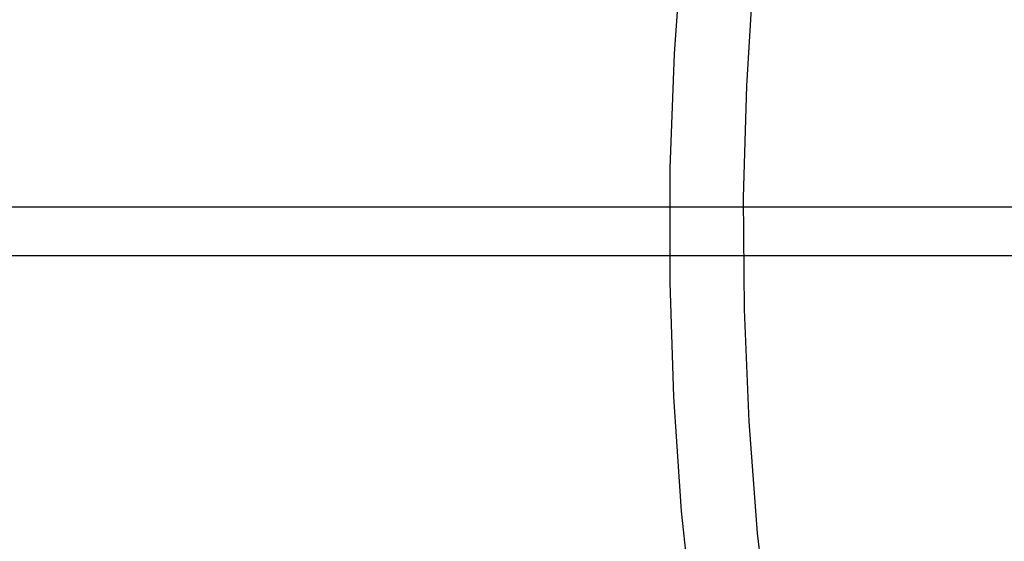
# Model space of a CAD drawing. Header units: millimetres. Extents: x 6038 to 7358, y -8545 to -7225.
# Tile 14 of 256: x 6598 to 6623, y -7893 to -7879. Entities that reach past the tile are written whole.
import ezdxf

# ---------------------------------------------------------------- set-up
doc = ezdxf.new("R2010")
doc.units = ezdxf.units.MM
doc.layers.add('color', color=7, linetype='Continuous')

msp = doc.modelspace()

# ---------------------------------------------------------------- linework, layer by layer
at = {"color": 7, "true_color": 0xffffff}
for p, q in [((6038.316, -7884.072, 63.331), (6629.114, -7884.072, 63.331)), ((6038.316, -7885.309, 68.69), (6629.114, -7885.309, 68.69))]:
    msp.add_line(p, q, dxfattribs=at)
at = {"layer": 'color', "color": 254, "true_color": 0xcad1ee}
for p, q in [((6614.619, -7880.204, 18.688), (6614.823, -7877.318, 18.688)), ((6616.448, -7881.012, 17.309), (6616.623, -7878.186, 17.309)), ((6614.515, -7883.096, 18.688), (6614.619, -7880.204, 18.688)), ((6616.37, -7883.842, 17.309), (6616.448, -7881.012, 17.309)), ((6614.511, -7885.989, 18.688), (6614.515, -7883.096, 18.688)), ((6616.391, -7886.673, 17.309), (6616.37, -7883.842, 17.309)), ((6614.607, -7888.881, 18.688), (6614.511, -7885.989, 18.688)), ((6616.509, -7889.501, 17.309), (6616.391, -7886.673, 17.309)), ((6614.802, -7891.768, 18.688), (6614.607, -7888.881, 18.688)), ((6616.725, -7892.324, 17.309), (6616.509, -7889.501, 17.309)), ((6615.097, -7894.646, 18.688), (6614.802, -7891.768, 18.688)), ((6617.038, -7895.138, 17.309), (6616.725, -7892.324, 17.309))]:
    msp.add_line(p, q, dxfattribs=at)

doc.saveas('drawing.dxf')
